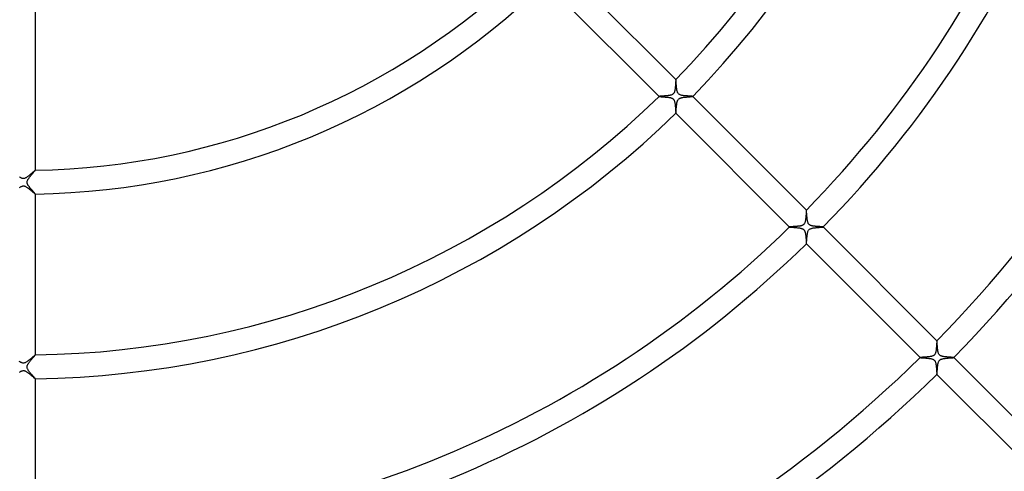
# Model space of a CAD drawing. Header units: millimetres. Extents: x -535 to 535, y -535 to 535.
# Tile 42 of 106: x -1 to 165, y -173 to -97. Entities that reach past the tile are written whole.
import ezdxf

# ---------------------------------------------------------------- set-up
doc = ezdxf.new("R2010")
doc.units = ezdxf.units.MM
doc.layers.add('HIDDEN', color=7, linetype='Continuous')
doc.layers.add('THICK', color=7, linetype='Continuous')

msp = doc.modelspace()

# ---------------------------------------------------------------- linework, layer by layer
at = {"layer": 'HIDDEN'}
for p, q in [((109.54, -107.41), (109.53, -107.5)), ((109.55, -107.24), (109.54, -107.32)), ((109.54, -107.32), (109.54, -107.41)), ((109.56, -107.09), (109.55, -107.16)), ((109.55, -107.16), (109.55, -107.24)), ((109.57, -106.96), (109.56, -107.02)), ((109.56, -107.02), (109.56, -107.09)), ((109.58, -106.82), (109.57, -106.86)), ((109.57, -106.86), (109.57, -106.9)), ((109.57, -106.9), (109.57, -106.96)), ((109.59, -106.77), (109.58, -106.79)), ((109.58, -106.79), (109.58, -106.82)), ((109.59, -106.77), (109.59, -106.76)), ((109.59, -106.76), (109.59, -106.76)), ((109.59, -106.76), (109.59, -106.76)), ((109.59, -106.76), (109.59, -106.77)), ((109.59, -106.77), (109.59, -106.77)), ((109.59, -106.77), (109.59, -106.77)), ((109.59, -106.77), (109.59, -106.77)), ((109.2, -109.12), (109.15, -109.17)), ((109.24, -109.06), (109.2, -109.12)), ((109.28, -109), (109.24, -109.06)), ((109.31, -108.94), (109.28, -109)), ((109.34, -108.87), (109.31, -108.94)), ((109.36, -108.8), (109.34, -108.87)), ((109.38, -108.73), (109.36, -108.8)), ((109.4, -108.64), (109.38, -108.73)), ((109.42, -108.56), (109.4, -108.64)), ((109.44, -108.47), (109.42, -108.56)), ((109.45, -108.38), (109.44, -108.47)), ((109.47, -108.28), (109.45, -108.38)), ((109.48, -108.18), (109.47, -108.28)), ((109.49, -108.08), (109.48, -108.18)), ((109.5, -107.98), (109.49, -108.08)), ((109.51, -107.88), (109.5, -107.98)), ((109.52, -107.69), (109.51, -107.78)), ((109.51, -107.78), (109.51, -107.88)), ((109.53, -107.59), (109.52, -107.69)), ((109.53, -107.5), (109.53, -107.59)), ((106.77, -109.59), (106.76, -109.59)), ((106.76, -109.59), (106.76, -109.59)), ((106.76, -109.59), (106.76, -109.59)), ((106.76, -109.59), (106.77, -109.59)), ((106.79, -109.58), (106.77, -109.59)), ((106.77, -109.59), (106.77, -109.59)), ((106.77, -109.59), (106.77, -109.59)), ((106.77, -109.59), (106.77, -109.59)), ((106.82, -109.58), (106.79, -109.58)), ((106.85, -109.58), (106.82, -109.58)), ((106.89, -109.57), (106.85, -109.58)), ((106.94, -109.57), (106.89, -109.57)), ((106.99, -109.56), (106.94, -109.57)), ((107.05, -109.56), (106.99, -109.56)), ((107.12, -109.56), (107.05, -109.56)), ((107.19, -109.55), (107.12, -109.56)), ((107.27, -109.55), (107.19, -109.55)), ((107.35, -109.54), (107.27, -109.55)), ((107.44, -109.54), (107.35, -109.54)), ((107.53, -109.53), (107.44, -109.54)), ((107.62, -109.53), (107.53, -109.53)), ((107.71, -109.52), (107.62, -109.53)), ((107.81, -109.51), (107.71, -109.52)), ((107.91, -109.5), (107.81, -109.51)), ((108.01, -109.5), (107.91, -109.5)), ((108.11, -109.49), (108.01, -109.5)), ((108.2, -109.48), (108.11, -109.49)), ((108.3, -109.46), (108.2, -109.48)), ((108.39, -109.45), (108.3, -109.46)), ((108.48, -109.44), (108.39, -109.45)), ((108.57, -109.42), (108.48, -109.44)), ((108.65, -109.4), (108.57, -109.42)), ((108.74, -109.38), (108.65, -109.4)), ((108.82, -109.36), (108.74, -109.38)), ((108.9, -109.33), (108.82, -109.36)), ((108.98, -109.29), (108.9, -109.33)), ((109.04, -109.25), (108.98, -109.29)), ((109.1, -109.21), (109.04, -109.25)), ((109.15, -109.17), (109.1, -109.21)), ((109.74, -110.89), (109.75, -110.8)), ((109.75, -110.8), (109.76, -110.72)), ((109.76, -110.72), (109.78, -110.63)), ((109.78, -110.63), (109.8, -110.55)), ((109.8, -110.55), (109.82, -110.47)), ((109.82, -110.47), (109.85, -110.38)), ((109.85, -110.38), (109.88, -110.3)), ((109.88, -110.3), (109.91, -110.23)), ((109.91, -110.23), (109.96, -110.15)), ((109.96, -110.15), (110.01, -110.08)), ((110.01, -110.08), (110.07, -110.02)), ((110.07, -110.02), (110.13, -109.97)), ((110.13, -109.97), (110.2, -109.93)), ((110.2, -109.93), (110.28, -109.89)), ((110.28, -109.89), (110.35, -109.86)), ((110.35, -109.86), (110.43, -109.83)), ((110.43, -109.83), (110.51, -109.81)), ((110.51, -109.81), (110.6, -109.79)), ((110.6, -109.79), (110.69, -109.77)), ((110.69, -109.77), (110.78, -109.75)), ((110.78, -109.75), (110.87, -109.74)), ((110.87, -109.74), (110.97, -109.73)), ((110.97, -109.73), (111.07, -109.72)), ((111.07, -109.72), (111.17, -109.7)), ((111.17, -109.7), (111.27, -109.7)), ((111.27, -109.7), (111.37, -109.69)), ((111.37, -109.69), (111.47, -109.68)), ((111.47, -109.68), (111.57, -109.67)), ((111.57, -109.67), (111.67, -109.66)), ((111.67, -109.66), (111.76, -109.66)), ((111.76, -109.66), (111.85, -109.65)), ((111.85, -109.65), (111.93, -109.64)), ((111.93, -109.64), (112.01, -109.64)), ((112.01, -109.64), (112.08, -109.63)), ((112.08, -109.63), (112.15, -109.63)), ((112.15, -109.63), (112.2, -109.62)), ((112.2, -109.62), (112.26, -109.62)), ((112.26, -109.62), (112.3, -109.61)), ((112.3, -109.61), (112.34, -109.61)), ((112.34, -109.61), (112.37, -109.61)), ((112.37, -109.61), (112.4, -109.6)), ((112.4, -109.6), (112.41, -109.6)), ((112.41, -109.6), (112.42, -109.59)), ((112.42, -109.59), (112.42, -109.59)), ((112.42, -109.59), (112.42, -109.59)), ((112.42, -109.59), (112.42, -109.59)), ((112.42, -109.59), (112.42, -109.59)), ((112.42, -109.59), (112.42, -109.59)), ((112.42, -109.59), (112.42, -109.59)), ((109.59, -112.42), (109.6, -112.41)), ((109.59, -112.42), (109.59, -112.42)), ((109.59, -112.42), (109.59, -112.42)), ((109.59, -112.42), (109.59, -112.42)), ((109.59, -112.42), (109.59, -112.42)), ((109.59, -112.42), (109.59, -112.42)), ((109.59, -112.42), (109.59, -112.42)), ((109.6, -112.4), (109.61, -112.37)), ((109.6, -112.41), (109.6, -112.4)), ((109.61, -112.3), (109.62, -112.26)), ((109.61, -112.34), (109.61, -112.3)), ((109.61, -112.37), (109.61, -112.34)), ((109.62, -112.21), (109.63, -112.15)), ((109.62, -112.26), (109.62, -112.21)), ((109.63, -112.09), (109.64, -112.03)), ((109.63, -112.15), (109.63, -112.09)), ((109.64, -111.95), (109.65, -111.88)), ((109.64, -112.03), (109.64, -111.95)), ((109.65, -111.8), (109.66, -111.72)), ((109.65, -111.88), (109.65, -111.8)), ((109.66, -111.72), (109.67, -111.63)), ((109.67, -111.55), (109.68, -111.46)), ((109.67, -111.63), (109.67, -111.55)), ((109.68, -111.46), (109.69, -111.36)), ((109.69, -111.36), (109.7, -111.27)), ((109.7, -111.17), (109.71, -111.08)), ((109.7, -111.27), (109.7, -111.17)), ((109.71, -111.08), (109.73, -110.99)), ((109.73, -110.99), (109.74, -110.89)), ((1.6, -122.32), (1.52, -122.39)), ((1.67, -122.26), (1.6, -122.32)), ((1.73, -122.2), (1.67, -122.26)), ((1.79, -122.15), (1.73, -122.2)), ((1.85, -122.1), (1.79, -122.15)), ((1.9, -122.06), (1.85, -122.1)), ((1.93, -122.03), (1.9, -122.06)), ((1.96, -122), (1.93, -122.03)), ((1.99, -121.99), (1.96, -122)), ((2, -121.98), (1.99, -121.99)), ((2, -121.99), (2, -121.98)), ((2, -121.98), (2, -121.98)), ((2, -121.98), (2, -121.98)), ((2, -121.98), (2, -121.98)), ((2, -121.98), (2, -121.98)), ((2, -121.99), (2, -121.99)), ((-0.58, -123.16), (-0.67, -123.1)), ((-0.5, -123.21), (-0.58, -123.16)), ((-0.42, -123.26), (-0.5, -123.21)), ((-0.34, -123.29), (-0.42, -123.26)), ((-0.27, -123.32), (-0.34, -123.29)), ((-0.2, -123.35), (-0.27, -123.32)), ((-0.14, -123.36), (-0.2, -123.35)), ((-0.07, -123.37), (-0.14, -123.36)), ((-0.01, -123.38), (-0.07, -123.37)), ((0.06, -123.37), (-0.01, -123.38)), ((0.13, -123.36), (0.06, -123.37)), ((0.2, -123.35), (0.13, -123.36)), ((0.28, -123.32), (0.2, -123.35)), ((0.36, -123.28), (0.28, -123.32)), ((0.45, -123.24), (0.36, -123.28)), ((0.54, -123.18), (0.45, -123.24)), ((0.63, -123.12), (0.54, -123.18)), ((0.72, -123.06), (0.63, -123.12)), ((0.81, -122.99), (0.72, -123.06)), ((0.9, -122.92), (0.81, -122.99)), ((1, -122.84), (0.9, -122.92)), ((1.09, -122.77), (1, -122.84)), ((1.18, -122.69), (1.09, -122.77)), ((1.27, -122.61), (1.18, -122.69)), ((1.35, -122.54), (1.27, -122.61)), ((1.44, -122.46), (1.35, -122.54)), ((1.52, -122.39), (1.44, -122.46)), ((-0.63, -124.88), (-0.54, -124.82)), ((-0.54, -124.82), (-0.46, -124.77)), ((-0.46, -124.77), (-0.37, -124.72)), ((-0.37, -124.72), (-0.3, -124.69)), ((-0.3, -124.69), (-0.22, -124.66)), ((-0.22, -124.66), (-0.16, -124.64)), ((-0.16, -124.64), (-0.1, -124.63)), ((-0.1, -124.63), (-0.05, -124.63)), ((-0.05, -124.63), (0.01, -124.62)), ((0.01, -124.62), (0.06, -124.63)), ((0.06, -124.63), (0.11, -124.63)), ((0.11, -124.63), (0.17, -124.65)), ((0.17, -124.65), (0.22, -124.66)), ((0.22, -124.66), (0.29, -124.68)), ((0.29, -124.68), (0.36, -124.72)), ((0.36, -124.72), (0.44, -124.76)), ((0.44, -124.76), (0.53, -124.81)), ((0.53, -124.81), (0.62, -124.87)), ((0.62, -124.87), (0.71, -124.93)), ((0.71, -124.93), (0.8, -125)), ((0.8, -125), (0.9, -125.07)), ((0.9, -125.07), (0.99, -125.14)), ((0.99, -125.14), (1.08, -125.22)), ((1.08, -125.22), (1.17, -125.29)), ((1.17, -125.29), (1.26, -125.37)), ((1.26, -125.37), (1.35, -125.44)), ((1.35, -125.44), (1.43, -125.52)), ((1.43, -125.52), (1.52, -125.59)), ((1.52, -125.59), (1.59, -125.65)), ((1.59, -125.65), (1.67, -125.72)), ((1.67, -125.72), (1.73, -125.77)), ((1.73, -125.77), (1.79, -125.83)), ((1.79, -125.83), (1.85, -125.87)), ((1.85, -125.87), (1.9, -125.91)), ((1.9, -125.91), (1.93, -125.94)), ((1.93, -125.94), (1.96, -125.97)), ((1.96, -125.97), (1.99, -125.98)), ((1.99, -125.98), (2, -125.98)), ((2, -125.98), (2, -125.98)), ((2, -125.98), (2, -125.98)), ((2, -125.98), (2, -125.98)), ((2, -125.98), (2, -125.98)), ((2, -125.98), (2, -125.98)), ((2, -125.98), (2, -125.98)), ((131.49, -128.84), (131.48, -128.92)), ((131.48, -128.92), (131.48, -129.01)), ((131.5, -128.78), (131.49, -128.84)), ((131.51, -128.7), (131.5, -128.73)), ((131.5, -128.73), (131.5, -128.78)), ((131.52, -128.69), (131.51, -128.69)), ((131.51, -128.69), (131.51, -128.69)), ((131.51, -128.69), (131.51, -128.69)), ((131.51, -128.69), (131.51, -128.69)), ((131.51, -128.69), (131.51, -128.69)), ((131.51, -128.69), (131.51, -128.7)), ((131.52, -128.69), (131.52, -128.69)), ((131.31, -130.64), (131.27, -130.75)), ((131.33, -130.52), (131.31, -130.64)), ((131.36, -130.4), (131.33, -130.52)), ((131.38, -130.27), (131.36, -130.4)), ((131.39, -130.14), (131.38, -130.27)), ((131.41, -130.01), (131.39, -130.14)), ((131.42, -129.87), (131.41, -130.01)), ((131.43, -129.73), (131.42, -129.87)), ((131.44, -129.6), (131.43, -129.73)), ((131.45, -129.46), (131.44, -129.6)), ((131.46, -129.34), (131.45, -129.46)), ((131.47, -129.22), (131.46, -129.34)), ((131.48, -129.01), (131.47, -129.11)), ((131.47, -129.11), (131.47, -129.22)), ((128.69, -131.51), (128.69, -131.51)), ((128.69, -131.51), (128.69, -131.51)), ((128.69, -131.51), (128.69, -131.51)), ((128.69, -131.51), (128.69, -131.51)), ((128.69, -131.51), (128.69, -131.52)), ((128.71, -131.51), (128.69, -131.51)), ((128.69, -131.51), (128.69, -131.51)), ((128.69, -131.52), (128.69, -131.52)), ((128.73, -131.5), (128.71, -131.51)), ((128.76, -131.5), (128.73, -131.5)), ((128.79, -131.5), (128.76, -131.5)), ((128.83, -131.49), (128.79, -131.5)), ((128.87, -131.49), (128.83, -131.49)), ((128.92, -131.48), (128.87, -131.49)), ((128.98, -131.48), (128.92, -131.48)), ((129.03, -131.48), (128.98, -131.48)), ((129.1, -131.47), (129.03, -131.48)), ((129.16, -131.47), (129.1, -131.47)), ((129.23, -131.47), (129.16, -131.47)), ((129.31, -131.46), (129.23, -131.47)), ((129.38, -131.46), (129.31, -131.46)), ((129.46, -131.45), (129.38, -131.46)), ((129.54, -131.45), (129.46, -131.45)), ((129.62, -131.44), (129.54, -131.45)), ((129.7, -131.43), (129.62, -131.44)), ((129.79, -131.43), (129.7, -131.43)), ((129.87, -131.42), (129.79, -131.43)), ((129.96, -131.41), (129.87, -131.42)), ((130.04, -131.4), (129.96, -131.41)), ((130.13, -131.4), (130.04, -131.4)), ((130.21, -131.39), (130.13, -131.4)), ((130.29, -131.37), (130.21, -131.39)), ((130.37, -131.36), (130.29, -131.37)), ((130.45, -131.35), (130.37, -131.36)), ((130.52, -131.33), (130.45, -131.35)), ((130.6, -131.32), (130.52, -131.33)), ((130.67, -131.3), (130.6, -131.32)), ((130.74, -131.28), (130.67, -131.3)), ((130.81, -131.25), (130.74, -131.28)), ((130.87, -131.22), (130.81, -131.25)), ((130.94, -131.19), (130.87, -131.22)), ((131, -131.15), (130.94, -131.19)), ((131.06, -131.1), (131, -131.15)), ((131.11, -131.05), (131.06, -131.1)), ((131.15, -130.99), (131.11, -131.05)), ((131.2, -130.92), (131.15, -130.99)), ((131.24, -130.84), (131.2, -130.92)), ((131.27, -130.75), (131.24, -130.84)), ((131.75, -132.37), (131.78, -132.26)), ((131.78, -132.26), (131.82, -132.16)), ((131.82, -132.16), (131.87, -132.07)), ((131.87, -132.07), (131.93, -132)), ((131.93, -132), (131.99, -131.94)), ((131.99, -131.94), (132.06, -131.88)), ((132.06, -131.88), (132.14, -131.84)), ((132.14, -131.84), (132.22, -131.8)), ((132.22, -131.8), (132.3, -131.77)), ((132.3, -131.77), (132.39, -131.74)), ((132.39, -131.74), (132.47, -131.72)), ((132.47, -131.72), (132.56, -131.7)), ((132.56, -131.7), (132.65, -131.68)), ((132.65, -131.68), (132.75, -131.67)), ((132.75, -131.67), (132.84, -131.65)), ((132.84, -131.65), (132.94, -131.64)), ((132.94, -131.64), (133.05, -131.63)), ((133.05, -131.63), (133.15, -131.62)), ((133.15, -131.62), (133.25, -131.61)), ((133.25, -131.61), (133.35, -131.6)), ((133.35, -131.6), (133.45, -131.59)), ((133.45, -131.59), (133.55, -131.59)), ((133.55, -131.59), (133.64, -131.58)), ((133.64, -131.58), (133.73, -131.57)), ((133.73, -131.57), (133.81, -131.57)), ((133.81, -131.57), (133.89, -131.56)), ((133.89, -131.56), (133.97, -131.56)), ((133.97, -131.56), (134.04, -131.55)), ((134.04, -131.55), (134.1, -131.55)), ((134.1, -131.55), (134.16, -131.54)), ((134.16, -131.54), (134.21, -131.54)), ((134.21, -131.54), (134.25, -131.53)), ((134.25, -131.53), (134.29, -131.53)), ((134.29, -131.53), (134.31, -131.52)), ((134.31, -131.52), (134.33, -131.52)), ((134.33, -131.52), (134.34, -131.52)), ((134.34, -131.52), (134.34, -131.51)), ((134.34, -131.51), (134.34, -131.51)), ((134.34, -131.51), (134.34, -131.51)), ((134.34, -131.51), (134.34, -131.51)), ((134.34, -131.51), (134.34, -131.51)), ((134.34, -131.52), (134.34, -131.52)), ((131.55, -134.02), (131.56, -133.93)), ((131.56, -133.93), (131.57, -133.84)), ((131.57, -133.74), (131.58, -133.64)), ((131.57, -133.84), (131.57, -133.74)), ((131.58, -133.64), (131.59, -133.53)), ((131.59, -133.53), (131.6, -133.41)), ((131.6, -133.41), (131.61, -133.3)), ((131.61, -133.3), (131.62, -133.18)), ((131.62, -133.18), (131.63, -133.05)), ((131.63, -133.05), (131.64, -132.93)), ((131.64, -132.93), (131.66, -132.81)), ((131.66, -132.81), (131.68, -132.7)), ((131.68, -132.7), (131.69, -132.59)), ((131.69, -132.59), (131.72, -132.48)), ((131.72, -132.48), (131.75, -132.37)), ((131.51, -134.34), (131.51, -134.34)), ((131.51, -134.34), (131.51, -134.34)), ((131.51, -134.34), (131.51, -134.34)), ((131.51, -134.34), (131.51, -134.34)), ((131.51, -134.34), (131.52, -134.34)), ((131.52, -134.33), (131.53, -134.31)), ((131.52, -134.34), (131.52, -134.33)), ((131.52, -134.34), (131.52, -134.34)), ((131.53, -134.27), (131.54, -134.22)), ((131.53, -134.31), (131.53, -134.27)), ((131.54, -134.16), (131.55, -134.1)), ((131.54, -134.22), (131.54, -134.16)), ((131.55, -134.1), (131.55, -134.02)), ((153.31, -152.12), (153.29, -152.25)), ((153.32, -151.99), (153.31, -152.12)), ((153.34, -151.85), (153.32, -151.99)), ((153.35, -151.71), (153.34, -151.85)), ((153.36, -151.57), (153.35, -151.71)), ((153.37, -151.43), (153.36, -151.57)), ((153.38, -151.3), (153.37, -151.43)), ((153.39, -151.17), (153.38, -151.3)), ((153.4, -150.95), (153.39, -151.06)), ((153.39, -151.06), (153.39, -151.17)), ((153.41, -150.86), (153.4, -150.95)), ((153.42, -150.71), (153.41, -150.77)), ((153.41, -150.77), (153.41, -150.86)), ((153.43, -150.62), (153.42, -150.66)), ((153.42, -150.66), (153.42, -150.71)), ((153.44, -150.61), (153.43, -150.61)), ((153.43, -150.61), (153.43, -150.61)), ((153.43, -150.61), (153.43, -150.62)), ((153.44, -150.61), (153.44, -150.61)), ((153.44, -150.61), (153.44, -150.61)), ((153.44, -150.61), (153.44, -150.61)), ((153.44, -150.61), (153.44, -150.61)), ((1.14, -153.72), (1.04, -153.81)), ((1.24, -153.63), (1.14, -153.72)), ((1.34, -153.55), (1.24, -153.63)), ((1.43, -153.47), (1.34, -153.55)), ((1.52, -153.39), (1.43, -153.47)), ((1.6, -153.32), (1.52, -153.39)), ((1.67, -153.26), (1.6, -153.32)), ((1.74, -153.19), (1.67, -153.26)), ((1.8, -153.14), (1.74, -153.19)), ((1.86, -153.1), (1.8, -153.14)), ((1.9, -153.06), (1.86, -153.1)), ((1.94, -153.03), (1.9, -153.06)), ((1.97, -153), (1.94, -153.03)), ((1.99, -152.99), (1.97, -153)), ((2, -152.99), (1.99, -152.99)), ((2, -152.99), (2, -152.99)), ((2, -152.99), (2, -152.99)), ((2, -152.99), (2, -152.99)), ((2, -152.99), (2, -152.99)), ((2, -152.99), (2, -152.99)), ((2, -152.99), (2, -152.99)), ((150.61, -153.43), (150.61, -153.43)), ((150.61, -153.43), (150.61, -153.44)), ((150.62, -153.43), (150.61, -153.43)), ((150.61, -153.44), (150.61, -153.44)), ((150.61, -153.44), (150.61, -153.44)), ((150.61, -153.44), (150.61, -153.44)), ((150.61, -153.44), (150.61, -153.44)), ((150.63, -153.43), (150.62, -153.43)), ((150.65, -153.42), (150.63, -153.43)), ((150.68, -153.42), (150.65, -153.42)), ((150.71, -153.42), (150.68, -153.42)), ((150.75, -153.41), (150.71, -153.42)), ((150.79, -153.41), (150.75, -153.41)), ((150.84, -153.41), (150.79, -153.41)), ((150.9, -153.4), (150.84, -153.41)), ((150.95, -153.4), (150.9, -153.4)), ((151.02, -153.39), (150.95, -153.4)), ((151.08, -153.39), (151.02, -153.39)), ((151.15, -153.39), (151.08, -153.39)), ((151.22, -153.38), (151.15, -153.39)), ((151.3, -153.38), (151.22, -153.38)), ((151.38, -153.37), (151.3, -153.38)), ((151.46, -153.37), (151.38, -153.37)), ((151.54, -153.36), (151.46, -153.37)), ((151.62, -153.36), (151.54, -153.36)), ((151.71, -153.35), (151.62, -153.36)), ((151.79, -153.34), (151.71, -153.35)), ((151.88, -153.33), (151.79, -153.34)), ((151.96, -153.33), (151.88, -153.33)), ((152.05, -153.32), (151.96, -153.33)), ((152.13, -153.31), (152.05, -153.32)), ((152.21, -153.29), (152.13, -153.31)), ((152.29, -153.28), (152.21, -153.29)), ((152.37, -153.27), (152.29, -153.28)), ((152.44, -153.25), (152.37, -153.27)), ((152.52, -153.24), (152.44, -153.25)), ((152.59, -153.22), (152.52, -153.24)), ((152.66, -153.2), (152.59, -153.22)), ((152.73, -153.17), (152.66, -153.2)), ((152.79, -153.14), (152.73, -153.17)), ((152.86, -153.11), (152.79, -153.14)), ((152.92, -153.07), (152.86, -153.11)), ((152.97, -153.03), (152.92, -153.07)), ((153.02, -152.98), (152.97, -153.03)), ((153.07, -152.92), (153.02, -152.98)), ((153.1, -152.87), (153.07, -152.92)), ((153.14, -152.8), (153.1, -152.87)), ((153.18, -152.72), (153.14, -152.8)), ((153.21, -152.62), (153.18, -152.72)), ((153.24, -152.5), (153.21, -152.62)), ((153.27, -152.38), (153.24, -152.5)), ((153.29, -152.25), (153.27, -152.38)), ((153.96, -153.82), (154.03, -153.77)), ((154.03, -153.77), (154.1, -153.73)), ((154.1, -153.73), (154.18, -153.7)), ((154.18, -153.7), (154.26, -153.68)), ((154.26, -153.68), (154.34, -153.65)), ((154.34, -153.65), (154.43, -153.63)), ((154.43, -153.63), (154.52, -153.61)), ((154.52, -153.61), (154.61, -153.6)), ((154.61, -153.6), (154.71, -153.58)), ((154.71, -153.58), (154.8, -153.57)), ((154.8, -153.57), (154.91, -153.56)), ((154.91, -153.56), (155.01, -153.55)), ((155.01, -153.55), (155.11, -153.54)), ((155.11, -153.54), (155.22, -153.53)), ((155.22, -153.53), (155.32, -153.52)), ((155.32, -153.52), (155.43, -153.51)), ((155.43, -153.51), (155.53, -153.5)), ((155.53, -153.5), (155.63, -153.5)), ((155.63, -153.5), (155.72, -153.49)), ((155.72, -153.49), (155.81, -153.48)), ((155.81, -153.48), (155.89, -153.48)), ((155.89, -153.48), (155.97, -153.47)), ((155.97, -153.47), (156.04, -153.47)), ((156.04, -153.47), (156.1, -153.46)), ((156.1, -153.46), (156.15, -153.46)), ((156.15, -153.46), (156.2, -153.45)), ((156.2, -153.45), (156.23, -153.45)), ((156.23, -153.45), (156.25, -153.44)), ((156.25, -153.44), (156.26, -153.44)), ((156.26, -153.44), (156.26, -153.43)), ((156.26, -153.43), (156.26, -153.43)), ((156.26, -153.44), (156.26, -153.44)), ((156.26, -153.44), (156.26, -153.44)), ((156.26, -153.44), (156.26, -153.44)), ((156.26, -153.44), (156.26, -153.44)), ((-0.62, -154.13), (-0.69, -154.08)), ((-0.55, -154.17), (-0.62, -154.13)), ((-0.49, -154.21), (-0.55, -154.17)), ((-0.42, -154.25), (-0.49, -154.21)), ((-0.34, -154.29), (-0.42, -154.25)), ((-0.26, -154.33), (-0.34, -154.29)), ((-0.18, -154.35), (-0.26, -154.33)), ((-0.09, -154.37), (-0.18, -154.35)), ((0, -154.38), (-0.09, -154.37)), ((0.08, -154.37), (0, -154.38)), ((0.18, -154.35), (0.08, -154.37)), ((0.27, -154.32), (0.18, -154.35)), ((0.38, -154.27), (0.27, -154.32)), ((0.49, -154.22), (0.38, -154.27)), ((0.6, -154.15), (0.49, -154.22)), ((0.71, -154.07), (0.6, -154.15)), ((0.82, -153.99), (0.71, -154.07)), ((0.93, -153.9), (0.82, -153.99)), ((1.04, -153.81), (0.93, -153.9)), ((153.51, -155.41), (153.52, -155.31)), ((153.51, -155.5), (153.51, -155.41)), ((153.52, -155.31), (153.53, -155.21)), ((153.53, -155.21), (153.54, -155.11)), ((153.54, -155.11), (153.55, -155.01)), ((153.55, -155.01), (153.56, -154.9)), ((153.56, -154.9), (153.57, -154.8)), ((153.57, -154.8), (153.58, -154.7)), ((153.58, -154.7), (153.6, -154.6)), ((153.6, -154.6), (153.61, -154.51)), ((153.61, -154.51), (153.63, -154.42)), ((153.63, -154.42), (153.66, -154.32)), ((153.66, -154.32), (153.68, -154.23)), ((153.68, -154.23), (153.72, -154.14)), ((153.72, -154.14), (153.76, -154.06)), ((153.76, -154.06), (153.8, -153.99)), ((153.8, -153.99), (153.85, -153.92)), ((153.85, -153.92), (153.9, -153.87)), ((153.9, -153.87), (153.96, -153.82)), ((-0.65, -155.89), (-0.57, -155.83)), ((-0.57, -155.83), (-0.49, -155.78)), ((-0.49, -155.78), (-0.41, -155.74)), ((-0.41, -155.74), (-0.33, -155.7)), ((-0.33, -155.7), (-0.26, -155.67)), ((-0.26, -155.67), (-0.19, -155.65)), ((-0.19, -155.65), (-0.13, -155.64)), ((-0.13, -155.64), (-0.06, -155.63)), ((-0.06, -155.63), (0, -155.62)), ((0, -155.62), (0.05, -155.63)), ((0.05, -155.63), (0.11, -155.63)), ((0.11, -155.63), (0.18, -155.65)), ((0.18, -155.65), (0.24, -155.67)), ((0.24, -155.67), (0.3, -155.69)), ((0.3, -155.69), (0.37, -155.72)), ((0.37, -155.72), (0.45, -155.76)), ((0.45, -155.76), (0.53, -155.81)), ((0.53, -155.81), (0.62, -155.87)), ((0.62, -155.87), (0.7, -155.93)), ((0.7, -155.93), (0.79, -155.99)), ((0.79, -155.99), (0.88, -156.06)), ((0.88, -156.06), (0.98, -156.13)), ((0.98, -156.13), (1.07, -156.21)), ((1.07, -156.21), (1.16, -156.28)), ((1.16, -156.28), (1.25, -156.36)), ((1.25, -156.36), (1.33, -156.43)), ((1.33, -156.43), (1.42, -156.5)), ((1.42, -156.5), (1.5, -156.57)), ((1.5, -156.57), (1.58, -156.64)), ((1.58, -156.64), (1.65, -156.7)), ((1.65, -156.7), (1.72, -156.76)), ((1.72, -156.76), (1.78, -156.82)), ((1.78, -156.82), (1.84, -156.86)), ((1.84, -156.86), (1.89, -156.91)), ((1.89, -156.91), (1.93, -156.94)), ((1.93, -156.94), (1.96, -156.97)), ((1.96, -156.97), (1.98, -156.98)), ((1.98, -156.98), (2, -156.99)), ((2, -156.99), (2, -156.98)), ((2, -156.99), (2, -156.99)), ((2, -156.99), (2, -156.99)), ((2, -156.99), (2, -156.99)), ((2, -156.99), (2, -156.99)), ((2, -156.99), (2, -156.99)), ((153.43, -156.26), (153.43, -156.26)), ((153.43, -156.26), (153.44, -156.26)), ((153.44, -156.25), (153.45, -156.24)), ((153.44, -156.26), (153.44, -156.25)), ((153.44, -156.26), (153.44, -156.26)), ((153.44, -156.26), (153.44, -156.26)), ((153.44, -156.26), (153.44, -156.26)), ((153.44, -156.26), (153.44, -156.26)), ((153.45, -156.18), (153.46, -156.14)), ((153.45, -156.21), (153.45, -156.18)), ((153.45, -156.24), (153.45, -156.21)), ((153.46, -156.09), (153.47, -156.04)), ((153.46, -156.14), (153.46, -156.09)), ((153.47, -155.98), (153.48, -155.91)), ((153.47, -156.04), (153.47, -155.98)), ((153.48, -155.84), (153.49, -155.76)), ((153.48, -155.91), (153.48, -155.84)), ((153.49, -155.68), (153.5, -155.59)), ((153.49, -155.76), (153.49, -155.68)), ((153.5, -155.59), (153.51, -155.5))]:
    msp.add_line(p, q, dxfattribs=at)
at = {"layer": 'THICK'}
for p, q in [((90.5, -87.67), (109.59, -106.77)), ((106.77, -109.59), (87.67, -90.5)), ((2, -94.98), (2, -121.99)), ((109.6, -106.77), (109.59, -106.77)), ((109.6, -106.79), (109.6, -106.77)), ((109.6, -106.81), (109.6, -106.79)), ((109.61, -106.83), (109.6, -106.81)), ((109.61, -106.87), (109.61, -106.83)), ((109.62, -106.91), (109.61, -106.87)), ((109.62, -106.95), (109.62, -106.91)), ((109.62, -107), (109.62, -106.95)), ((109.63, -107.06), (109.62, -107)), ((109.63, -107.12), (109.63, -107.06)), ((109.64, -107.18), (109.63, -107.12)), ((109.64, -107.25), (109.64, -107.18)), ((109.65, -107.32), (109.64, -107.25)), ((109.65, -107.39), (109.65, -107.32)), ((109.66, -107.47), (109.65, -107.39)), ((109.66, -107.55), (109.66, -107.47)), ((109.67, -107.64), (109.66, -107.55)), ((109.68, -107.72), (109.67, -107.64)), ((109.68, -107.81), (109.68, -107.72)), ((109.69, -107.9), (109.68, -107.81)), ((109.7, -107.99), (109.69, -107.9)), ((109.71, -108.07), (109.7, -107.99)), ((109.72, -108.16), (109.71, -108.07)), ((109.73, -108.25), (109.72, -108.16)), ((109.74, -108.33), (109.73, -108.25)), ((109.75, -108.42), (109.74, -108.33)), ((109.77, -108.5), (109.75, -108.42)), ((109.78, -108.57), (109.77, -108.5)), ((109.8, -108.65), (109.78, -108.57)), ((109.82, -108.72), (109.8, -108.65)), ((109.84, -108.8), (109.82, -108.72)), ((109.86, -108.87), (109.84, -108.8)), ((109.89, -108.94), (109.86, -108.87)), ((109.93, -109.01), (109.89, -108.94)), ((109.97, -109.07), (109.93, -109.01)), ((110.02, -109.13), (109.97, -109.07)), ((110.07, -109.19), (110.02, -109.13)), ((106.77, -109.59), (106.77, -109.6)), ((106.77, -109.6), (106.78, -109.6)), ((106.78, -109.6), (106.8, -109.6)), ((106.8, -109.6), (106.82, -109.61)), ((106.82, -109.61), (106.85, -109.61)), ((106.85, -109.61), (106.88, -109.61)), ((106.88, -109.61), (106.92, -109.62)), ((106.92, -109.62), (106.96, -109.62)), ((106.96, -109.62), (107, -109.62)), ((107, -109.62), (107.05, -109.63)), ((107.05, -109.63), (107.1, -109.63)), ((107.1, -109.63), (107.15, -109.64)), ((107.15, -109.64), (107.21, -109.64)), ((107.21, -109.64), (107.27, -109.64)), ((107.27, -109.64), (107.34, -109.65)), ((107.34, -109.65), (107.4, -109.65)), ((107.4, -109.65), (107.47, -109.66)), ((107.47, -109.66), (107.54, -109.66)), ((107.54, -109.66), (107.61, -109.67)), ((107.61, -109.67), (107.68, -109.67)), ((107.68, -109.67), (107.75, -109.68)), ((107.75, -109.68), (107.82, -109.69)), ((107.82, -109.69), (107.9, -109.69)), ((107.9, -109.69), (107.97, -109.7)), ((107.97, -109.7), (108.05, -109.71)), ((108.05, -109.71), (108.12, -109.71)), ((108.12, -109.71), (108.19, -109.72)), ((108.19, -109.72), (108.27, -109.73)), ((108.27, -109.73), (108.34, -109.74)), ((108.34, -109.74), (108.41, -109.75)), ((108.41, -109.75), (108.48, -109.76)), ((108.48, -109.76), (108.54, -109.78)), ((108.54, -109.78), (108.61, -109.79)), ((108.61, -109.79), (108.67, -109.8)), ((108.67, -109.8), (108.73, -109.82)), ((108.73, -109.82), (108.79, -109.84)), ((108.79, -109.84), (108.85, -109.86)), ((108.85, -109.86), (108.91, -109.88)), ((108.91, -109.88), (108.97, -109.91)), ((108.97, -109.91), (109.03, -109.94)), ((109.03, -109.94), (109.08, -109.97)), ((109.08, -109.97), (109.13, -110.01)), ((109.13, -110.01), (109.17, -110.06)), ((109.17, -110.06), (109.22, -110.11)), ((109.22, -110.11), (109.25, -110.16)), ((109.25, -110.16), (109.29, -110.22)), ((109.29, -110.22), (109.32, -110.3)), ((109.32, -110.3), (109.36, -110.39)), ((109.36, -110.39), (109.39, -110.49)), ((109.39, -110.49), (109.41, -110.59)), ((109.41, -110.59), (109.43, -110.7)), ((109.43, -110.7), (109.45, -110.81)), ((110.14, -109.24), (110.07, -109.19)), ((110.21, -109.28), (110.14, -109.24)), ((110.3, -109.32), (110.21, -109.28)), ((110.4, -109.36), (110.3, -109.32)), ((110.5, -109.39), (110.4, -109.36)), ((110.61, -109.41), (110.5, -109.39)), ((110.72, -109.44), (110.61, -109.41)), ((110.83, -109.45), (110.72, -109.44)), ((110.95, -109.47), (110.83, -109.45)), ((111.07, -109.48), (110.95, -109.47)), ((111.2, -109.5), (111.07, -109.48)), ((111.32, -109.51), (111.2, -109.5)), ((111.45, -109.52), (111.32, -109.51)), ((111.57, -109.52), (111.45, -109.52)), ((111.7, -109.53), (111.57, -109.52)), ((111.81, -109.54), (111.7, -109.53)), ((111.92, -109.55), (111.81, -109.54)), ((112.03, -109.55), (111.92, -109.55)), ((112.12, -109.56), (112.03, -109.55)), ((112.2, -109.56), (112.12, -109.56)), ((112.27, -109.57), (112.2, -109.56)), ((112.33, -109.57), (112.27, -109.57)), ((112.38, -109.58), (112.33, -109.57)), ((112.41, -109.59), (112.38, -109.58)), ((112.42, -109.59), (112.41, -109.59)), ((112.42, -109.59), (131.52, -128.69)), ((109.45, -110.81), (109.47, -110.93)), ((109.47, -110.93), (109.48, -111.04)), ((109.48, -111.04), (109.49, -111.16)), ((109.49, -111.16), (109.5, -111.29)), ((109.5, -111.29), (109.51, -111.41)), ((109.51, -111.41), (109.52, -111.53)), ((109.52, -111.53), (109.53, -111.64)), ((109.53, -111.64), (109.54, -111.76)), ((109.54, -111.76), (109.54, -111.86)), ((109.54, -111.86), (109.55, -111.97)), ((109.55, -111.97), (109.55, -112.06)), ((109.55, -112.06), (109.56, -112.15)), ((109.56, -112.15), (109.57, -112.22)), ((109.57, -112.22), (109.57, -112.29)), ((109.57, -112.29), (109.58, -112.34)), ((109.58, -112.34), (109.58, -112.38)), ((109.58, -112.38), (109.59, -112.41)), ((109.59, -112.41), (109.59, -112.42)), ((128.69, -131.52), (109.59, -112.42)), ((1.64, -122.43), (1.71, -122.35)), ((1.71, -122.35), (1.77, -122.28)), ((1.77, -122.28), (1.83, -122.21)), ((1.83, -122.21), (1.88, -122.15)), ((1.88, -122.15), (1.92, -122.1)), ((1.92, -122.1), (1.95, -122.06)), ((1.95, -122.06), (1.98, -122.02)), ((1.98, -122.02), (1.99, -122)), ((1.99, -122), (2, -121.99)), ((0.63, -123.88), (0.65, -123.8)), ((0.63, -123.96), (0.63, -123.88)), ((0.63, -124.04), (0.63, -123.96)), ((0.65, -123.8), (0.68, -123.71)), ((0.68, -123.71), (0.72, -123.62)), ((0.72, -123.62), (0.77, -123.53)), ((0.77, -123.53), (0.83, -123.44)), ((0.83, -123.44), (0.89, -123.35)), ((0.89, -123.35), (0.95, -123.26)), ((0.95, -123.26), (1.02, -123.17)), ((1.02, -123.17), (1.09, -123.07)), ((1.09, -123.07), (1.17, -122.98)), ((1.17, -122.98), (1.25, -122.88)), ((1.25, -122.88), (1.33, -122.79)), ((1.33, -122.79), (1.41, -122.69)), ((1.41, -122.69), (1.49, -122.6)), ((1.49, -122.6), (1.56, -122.51)), ((1.56, -122.51), (1.64, -122.43)), ((0.63, -124.12), (0.63, -124.04)), ((0.65, -124.19), (0.63, -124.12)), ((0.68, -124.26), (0.65, -124.19)), ((0.7, -124.33), (0.68, -124.26)), ((0.74, -124.4), (0.7, -124.33)), ((0.77, -124.47), (0.74, -124.4)), ((0.81, -124.53), (0.77, -124.47)), ((0.85, -124.59), (0.81, -124.53)), ((0.9, -124.66), (0.85, -124.59)), ((0.95, -124.73), (0.9, -124.66)), ((1, -124.8), (0.95, -124.73)), ((1.05, -124.86), (1, -124.8)), ((1.11, -124.93), (1.05, -124.86)), ((1.16, -125), (1.11, -124.93)), ((1.22, -125.07), (1.16, -125)), ((1.28, -125.14), (1.22, -125.07)), ((1.34, -125.21), (1.28, -125.14)), ((1.4, -125.28), (1.34, -125.21)), ((1.45, -125.34), (1.4, -125.28)), ((1.51, -125.41), (1.45, -125.34)), ((1.56, -125.47), (1.51, -125.41)), ((1.62, -125.53), (1.56, -125.47)), ((1.67, -125.59), (1.62, -125.53)), ((1.71, -125.64), (1.67, -125.59)), ((1.76, -125.69), (1.71, -125.64)), ((1.8, -125.74), (1.76, -125.69)), ((1.84, -125.78), (1.8, -125.74)), ((1.88, -125.82), (1.84, -125.78)), ((1.91, -125.86), (1.88, -125.82)), ((1.94, -125.89), (1.91, -125.86)), ((1.96, -125.92), (1.94, -125.89)), ((1.98, -125.94), (1.96, -125.92)), ((1.99, -125.96), (1.98, -125.94)), ((2, -125.97), (1.99, -125.96)), ((2, -125.98), (2, -125.97)), ((2, -125.98), (2, -152.99)), ((131.52, -128.7), (131.52, -128.69)), ((131.53, -128.73), (131.52, -128.7)), ((131.53, -128.78), (131.53, -128.73)), ((131.54, -128.85), (131.53, -128.78)), ((131.55, -128.93), (131.54, -128.85)), ((131.55, -129.02), (131.55, -128.93)), ((131.56, -129.12), (131.55, -129.02)), ((131.57, -129.23), (131.56, -129.12)), ((131.58, -129.35), (131.57, -129.23)), ((131.59, -129.48), (131.58, -129.35)), ((131.6, -129.61), (131.59, -129.48)), ((131.61, -129.74), (131.6, -129.61)), ((131.62, -129.88), (131.61, -129.74)), ((131.63, -130.01), (131.62, -129.88)), ((131.65, -130.14), (131.63, -130.01)), ((131.66, -130.27), (131.65, -130.14)), ((131.68, -130.39), (131.66, -130.27)), ((131.71, -130.51), (131.68, -130.39)), ((131.73, -130.63), (131.71, -130.51)), ((131.76, -130.73), (131.73, -130.63)), ((128.69, -131.52), (128.7, -131.52)), ((128.7, -131.52), (128.72, -131.53)), ((128.72, -131.53), (128.76, -131.53)), ((128.76, -131.53), (128.81, -131.54)), ((128.81, -131.54), (128.87, -131.54)), ((128.87, -131.54), (128.94, -131.55)), ((128.94, -131.55), (129.02, -131.55)), ((129.02, -131.55), (129.1, -131.56)), ((129.1, -131.56), (129.2, -131.57)), ((129.2, -131.57), (129.3, -131.57)), ((129.3, -131.57), (129.41, -131.58)), ((129.41, -131.58), (129.52, -131.59)), ((129.52, -131.59), (129.63, -131.6)), ((129.63, -131.6), (129.75, -131.61)), ((129.75, -131.61), (129.88, -131.62)), ((129.88, -131.62), (130, -131.63)), ((130, -131.63), (130.12, -131.64)), ((130.12, -131.64), (130.24, -131.66)), ((130.24, -131.66), (130.35, -131.68)), ((130.35, -131.68), (130.46, -131.69)), ((130.46, -131.69), (130.57, -131.72)), ((130.57, -131.72), (130.66, -131.74)), ((130.66, -131.74), (130.75, -131.77)), ((130.75, -131.77), (130.83, -131.8)), ((130.83, -131.8), (130.9, -131.83)), ((130.9, -131.83), (130.95, -131.86)), ((130.95, -131.86), (131, -131.9)), ((131, -131.9), (131.04, -131.93)), ((131.04, -131.93), (131.08, -131.97)), ((131.08, -131.97), (131.12, -132.01)), ((131.12, -132.01), (131.15, -132.05)), ((131.15, -132.05), (131.18, -132.1)), ((131.18, -132.1), (131.21, -132.15)), ((131.21, -132.15), (131.25, -132.22)), ((131.25, -132.22), (131.27, -132.3)), ((131.27, -132.3), (131.3, -132.39)), ((131.8, -130.83), (131.76, -130.73)), ((131.84, -130.91), (131.8, -130.83)), ((131.88, -130.98), (131.84, -130.91)), ((131.92, -131.03), (131.88, -130.98)), ((131.97, -131.08), (131.92, -131.03)), ((132.02, -131.13), (131.97, -131.08)), ((132.07, -131.17), (132.02, -131.13)), ((132.13, -131.2), (132.07, -131.17)), ((132.2, -131.24), (132.13, -131.2)), ((132.26, -131.26), (132.2, -131.24)), ((132.32, -131.28), (132.26, -131.26)), ((132.39, -131.3), (132.32, -131.28)), ((132.45, -131.32), (132.39, -131.3)), ((132.52, -131.33), (132.45, -131.32)), ((132.59, -131.35), (132.52, -131.33)), ((132.66, -131.36), (132.59, -131.35)), ((132.74, -131.37), (132.66, -131.36)), ((132.81, -131.38), (132.74, -131.37)), ((132.89, -131.39), (132.81, -131.38)), ((132.97, -131.4), (132.89, -131.39)), ((133.05, -131.41), (132.97, -131.4)), ((133.13, -131.42), (133.05, -131.41)), ((133.2, -131.42), (133.13, -131.42)), ((133.28, -131.43), (133.2, -131.42)), ((133.36, -131.44), (133.28, -131.43)), ((133.43, -131.44), (133.36, -131.44)), ((133.51, -131.45), (133.43, -131.44)), ((133.58, -131.45), (133.51, -131.45)), ((133.65, -131.46), (133.58, -131.45)), ((133.72, -131.46), (133.65, -131.46)), ((133.78, -131.46), (133.72, -131.46)), ((133.84, -131.47), (133.78, -131.46)), ((133.9, -131.47), (133.84, -131.47)), ((133.96, -131.47), (133.9, -131.47)), ((134.01, -131.48), (133.96, -131.47)), ((134.06, -131.48), (134.01, -131.48)), ((134.11, -131.48), (134.06, -131.48)), ((134.16, -131.49), (134.11, -131.48)), ((134.2, -131.49), (134.16, -131.49)), ((134.23, -131.49), (134.2, -131.49)), ((134.26, -131.5), (134.23, -131.49)), ((134.29, -131.5), (134.26, -131.5)), ((134.31, -131.5), (134.29, -131.5)), ((134.32, -131.51), (134.31, -131.5)), ((134.34, -131.51), (134.32, -131.51)), ((134.34, -131.51), (153.44, -150.61)), ((134.34, -131.51), (134.34, -131.51)), ((131.3, -132.39), (131.33, -132.49)), ((131.33, -132.49), (131.35, -132.59)), ((131.35, -132.59), (131.37, -132.7)), ((131.37, -132.7), (131.38, -132.81)), ((131.38, -132.81), (131.4, -132.93)), ((131.4, -132.93), (131.41, -133.04)), ((131.41, -133.04), (131.42, -133.16)), ((131.42, -133.16), (131.43, -133.27)), ((131.43, -133.27), (131.44, -133.39)), ((131.44, -133.39), (131.45, -133.5)), ((131.45, -133.5), (131.45, -133.61)), ((131.45, -133.61), (131.46, -133.72)), ((131.46, -133.72), (131.47, -133.82)), ((131.47, -133.82), (131.47, -133.92)), ((131.47, -133.92), (131.48, -134)), ((131.48, -134), (131.48, -134.08)), ((131.48, -134.08), (131.49, -134.16)), ((131.49, -134.16), (131.49, -134.22)), ((131.49, -134.22), (131.5, -134.27)), ((131.5, -134.27), (131.5, -134.3)), ((131.5, -134.3), (131.51, -134.33)), ((131.51, -134.33), (131.51, -134.34)), ((150.61, -153.44), (131.51, -134.34)), ((153.44, -150.62), (153.44, -150.61)), ((153.45, -150.64), (153.44, -150.62)), ((153.45, -150.68), (153.45, -150.64)), ((153.46, -150.72), (153.45, -150.68)), ((153.46, -150.77), (153.46, -150.72)), ((153.47, -150.84), (153.46, -150.77)), ((153.47, -150.91), (153.47, -150.84)), ((153.48, -150.99), (153.47, -150.91)), ((153.48, -151.07), (153.48, -150.99)), ((153.49, -151.16), (153.48, -151.07)), ((153.5, -151.26), (153.49, -151.16)), ((153.5, -151.36), (153.5, -151.26)), ((153.51, -151.46), (153.5, -151.36)), ((153.52, -151.57), (153.51, -151.46)), ((153.53, -151.68), (153.52, -151.57)), ((153.54, -151.79), (153.53, -151.68)), ((153.55, -151.9), (153.54, -151.79)), ((153.56, -152), (153.55, -151.9)), ((153.57, -152.11), (153.56, -152)), ((153.59, -152.21), (153.57, -152.11)), ((1.27, -153.85), (1.34, -153.77)), ((1.34, -153.77), (1.41, -153.69)), ((1.41, -153.69), (1.48, -153.61)), ((1.48, -153.61), (1.55, -153.53)), ((1.55, -153.53), (1.62, -153.45)), ((1.62, -153.45), (1.68, -153.38)), ((1.68, -153.38), (1.74, -153.31)), ((1.74, -153.31), (1.79, -153.25)), ((1.79, -153.25), (1.84, -153.19)), ((1.84, -153.19), (1.89, -153.14)), ((1.89, -153.14), (1.93, -153.09)), ((1.93, -153.09), (1.96, -153.05)), ((1.96, -153.05), (1.98, -153.02)), ((1.98, -153.02), (2, -153)), ((2, -153), (2, -152.99)), ((150.61, -153.44), (150.62, -153.44)), ((150.62, -153.44), (150.64, -153.45)), ((150.64, -153.45), (150.67, -153.45)), ((150.67, -153.45), (150.72, -153.46)), ((150.72, -153.46), (150.77, -153.46)), ((150.77, -153.46), (150.84, -153.47)), ((150.84, -153.47), (150.91, -153.47)), ((150.91, -153.47), (150.99, -153.48)), ((150.99, -153.48), (151.07, -153.48)), ((151.07, -153.48), (151.17, -153.49)), ((151.17, -153.49), (151.27, -153.5)), ((151.27, -153.5), (151.37, -153.5)), ((151.37, -153.5), (151.48, -153.51)), ((151.48, -153.51), (151.59, -153.52)), ((151.59, -153.52), (151.71, -153.53)), ((151.71, -153.53), (151.83, -153.54)), ((151.83, -153.54), (151.95, -153.55)), ((151.95, -153.55), (152.07, -153.57)), ((152.07, -153.57), (152.19, -153.58)), ((152.19, -153.58), (152.3, -153.6)), ((152.3, -153.6), (152.41, -153.62)), ((152.41, -153.62), (152.52, -153.64)), ((152.52, -153.64), (152.61, -153.67)), ((152.61, -153.67), (152.7, -153.7)), ((152.7, -153.7), (152.77, -153.73)), ((152.77, -153.73), (152.83, -153.76)), ((152.83, -153.76), (152.89, -153.79)), ((152.89, -153.79), (152.93, -153.82)), ((153.6, -152.31), (153.59, -152.21)), ((153.62, -152.4), (153.6, -152.31)), ((153.64, -152.49), (153.62, -152.4)), ((153.66, -152.58), (153.64, -152.49)), ((153.69, -152.68), (153.66, -152.58)), ((153.73, -152.76), (153.69, -152.68)), ((153.77, -152.84), (153.73, -152.76)), ((153.81, -152.92), (153.77, -152.84)), ((153.86, -152.98), (153.81, -152.92)), ((153.92, -153.03), (153.86, -152.98)), ((153.98, -153.08), (153.92, -153.03)), ((154.05, -153.12), (153.98, -153.08)), ((154.13, -153.16), (154.05, -153.12)), ((154.21, -153.19), (154.13, -153.16)), ((154.3, -153.22), (154.21, -153.19)), ((154.38, -153.24), (154.3, -153.22)), ((154.47, -153.26), (154.38, -153.24)), ((154.55, -153.28), (154.47, -153.26)), ((154.64, -153.29), (154.55, -153.28)), ((154.73, -153.3), (154.64, -153.29)), ((154.83, -153.31), (154.73, -153.3)), ((154.92, -153.33), (154.83, -153.31)), ((155.02, -153.33), (154.92, -153.33)), ((155.11, -153.34), (155.02, -153.33)), ((155.21, -153.35), (155.11, -153.34)), ((155.31, -153.36), (155.21, -153.35)), ((155.4, -153.37), (155.31, -153.36)), ((155.5, -153.37), (155.4, -153.37)), ((155.59, -153.38), (155.5, -153.37)), ((155.67, -153.38), (155.59, -153.38)), ((155.76, -153.39), (155.67, -153.38)), ((155.83, -153.39), (155.76, -153.39)), ((155.91, -153.4), (155.83, -153.39)), ((155.97, -153.4), (155.91, -153.4)), ((156.04, -153.41), (155.97, -153.4)), ((156.09, -153.41), (156.04, -153.41)), ((156.14, -153.41), (156.09, -153.41)), ((156.18, -153.42), (156.14, -153.41)), ((156.21, -153.42), (156.18, -153.42)), ((156.24, -153.43), (156.21, -153.42)), ((156.25, -153.43), (156.24, -153.43)), ((156.26, -153.43), (156.25, -153.43)), ((156.26, -153.43), (175.36, -172.53)), ((0.62, -155), (0.63, -154.92)), ((0.63, -155.07), (0.62, -155)), ((0.63, -154.92), (0.64, -154.85)), ((0.64, -155.14), (0.63, -155.07)), ((0.64, -154.85), (0.66, -154.78)), ((0.66, -155.22), (0.64, -155.14)), ((0.66, -154.78), (0.69, -154.71)), ((0.7, -155.31), (0.66, -155.22)), ((0.69, -154.71), (0.72, -154.63)), ((0.74, -155.41), (0.7, -155.31)), ((0.72, -154.63), (0.76, -154.56)), ((0.81, -155.52), (0.74, -155.41)), ((0.76, -154.56), (0.8, -154.49)), ((0.8, -154.49), (0.85, -154.41)), ((0.85, -154.41), (0.9, -154.34)), ((0.9, -154.34), (0.95, -154.26)), ((0.95, -154.26), (1.01, -154.18)), ((1.01, -154.18), (1.07, -154.1)), ((1.07, -154.1), (1.14, -154.02)), ((1.14, -154.02), (1.2, -153.94)), ((1.2, -153.94), (1.27, -153.85)), ((152.93, -153.82), (152.98, -153.86)), ((152.98, -153.86), (153.02, -153.9)), ((153.02, -153.9), (153.05, -153.94)), ((153.05, -153.94), (153.09, -153.99)), ((153.09, -153.99), (153.12, -154.04)), ((153.12, -154.04), (153.15, -154.11)), ((153.15, -154.11), (153.18, -154.19)), ((153.18, -154.19), (153.21, -154.27)), ((153.21, -154.27), (153.24, -154.37)), ((153.24, -154.37), (153.26, -154.47)), ((153.26, -154.47), (153.28, -154.58)), ((153.28, -154.58), (153.3, -154.68)), ((153.3, -154.68), (153.31, -154.8)), ((153.31, -154.8), (153.32, -154.91)), ((153.32, -154.91), (153.34, -155.03)), ((153.34, -155.03), (153.35, -155.14)), ((153.35, -155.14), (153.36, -155.26)), ((153.36, -155.26), (153.36, -155.38)), ((153.36, -155.38), (153.37, -155.49)), ((0.88, -155.64), (0.81, -155.52)), ((0.96, -155.75), (0.88, -155.64)), ((1.05, -155.87), (0.96, -155.75)), ((1.14, -155.98), (1.05, -155.87)), ((1.24, -156.1), (1.14, -155.98)), ((1.33, -156.21), (1.24, -156.1)), ((1.43, -156.32), (1.33, -156.21)), ((1.52, -156.42), (1.43, -156.32)), ((1.6, -156.51), (1.52, -156.42)), ((1.68, -156.6), (1.6, -156.51)), ((1.75, -156.68), (1.68, -156.6)), ((1.81, -156.75), (1.75, -156.68)), ((1.87, -156.82), (1.81, -156.75)), ((1.92, -156.87), (1.87, -156.82)), ((1.95, -156.92), (1.92, -156.87)), ((1.98, -156.95), (1.95, -156.92)), ((1.99, -156.97), (1.98, -156.95)), ((2, -156.98), (1.99, -156.97)), ((2, -156.98), (2, -183.99)), ((153.37, -155.49), (153.38, -155.6)), ((153.38, -155.6), (153.39, -155.71)), ((153.39, -155.71), (153.39, -155.81)), ((153.39, -155.81), (153.4, -155.9)), ((153.4, -155.9), (153.4, -155.99)), ((153.4, -155.99), (153.41, -156.06)), ((153.41, -156.06), (153.41, -156.13)), ((153.41, -156.13), (153.42, -156.18)), ((153.42, -156.18), (153.42, -156.22)), ((153.42, -156.22), (153.43, -156.25)), ((153.43, -156.25), (153.43, -156.26)), ((172.53, -175.36), (153.43, -156.26))]:
    msp.add_line(p, q, dxfattribs=at)
for radius, start, end in [(153, 315.7481, 359.2519), (157, 315.729, 359.271), (184, 315.622, 359.378), (188, 315.6088, 359.3912), (215, 315.5323, 359.4677), (219, 315.5226, 359.4774), (122, 270.9381, 314.0618), (126, 270.9083, 314.0916), (153, 270.7481, 314.252), (157, 270.729, 314.271), (184, 270.622, 314.378), (188, 270.6088, 314.3912), (215, 270.5323, 314.4677), (219, 270.5226, 314.4774)]:
    msp.add_arc((0, 0), radius, start, end, dxfattribs=at)

doc.saveas('drawing.dxf')
